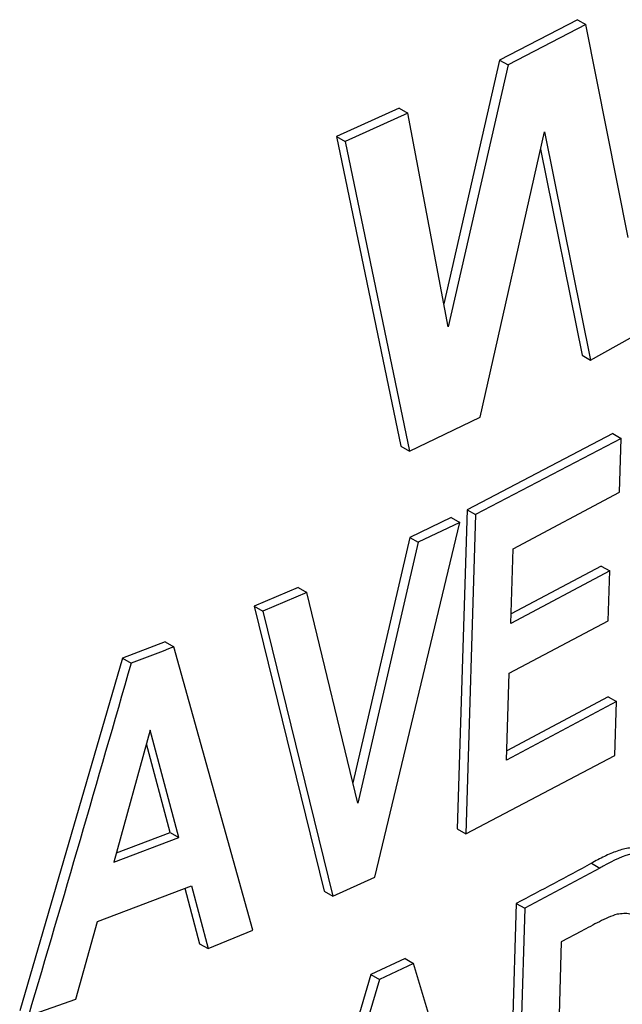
# Paper-space layout '1012-790 Hybird 2way' of a CAD drawing. Header units: millimetres. Extents: x 51 to 2966, y 67 to 3970.
# Tile 109 of 116: x 2514 to 2524, y 2855 to 2871. Entities that reach past the tile are written whole.
import ezdxf

# ---------------------------------------------------------------- set-up
doc = ezdxf.new("R2010")
doc.units = ezdxf.units.MM

psp = doc.layouts.new('1012-790 Hybird 2way')

# ---------------------------------------------------------------- linework, layer by layer
at = {"color": 7, "linetype": 'Continuous', "lineweight": 25}
for p, q in [((2523.33, 2871.44), (2522.022, 2870.763)), ((2523.472, 2871.359), (2522.164, 2870.681)), ((2523.33, 2871.44), (2523.472, 2871.359)), ((2524.181, 2867.783), (2523.472, 2871.359)), ((2522.022, 2870.763), (2521.086, 2866.67)), ((2522.164, 2870.681), (2521.159, 2866.285)), ((2522.022, 2870.763), (2522.164, 2870.681)), ((2520.34, 2869.954), (2519.287, 2869.48)), ((2520.482, 2869.872), (2519.43, 2869.397)), ((2520.34, 2869.954), (2520.482, 2869.872)), ((2521.159, 2866.285), (2520.482, 2869.872)), ((2521.694, 2864.766), (2522.775, 2869.559)), ((2522.775, 2869.559), (2523.548, 2865.725)), ((2519.287, 2869.48), (2520.368, 2864.28)), ((2519.287, 2869.48), (2519.43, 2869.397)), ((2519.43, 2869.397), (2520.51, 2864.198)), ((2522.709, 2869.266), (2523.406, 2865.807)), ((2523.548, 2865.725), (2524.694, 2866.364)), ((2523.406, 2865.807), (2523.548, 2865.725)), ((2520.51, 2864.198), (2521.694, 2864.766)), ((2523.92, 2864.494), (2521.478, 2863.214)), ((2524.061, 2864.412), (2521.619, 2863.132)), ((2523.92, 2864.494), (2524.061, 2864.412)), ((2524.034, 2863.508), (2524.061, 2864.412)), ((2520.368, 2864.28), (2520.51, 2864.198)), ((2522.248, 2862.556), (2524.034, 2863.508)), ((2521.478, 2863.214), (2521.313, 2857.856)), ((2521.478, 2863.214), (2521.619, 2863.132)), ((2521.212, 2863.084), (2520.514, 2862.749)), ((2521.212, 2863.084), (2521.354, 2863.002)), ((2521.619, 2863.132), (2521.455, 2857.774)), ((2519.928, 2857.048), (2521.354, 2863.002)), ((2521.354, 2863.002), (2520.656, 2862.667)), ((2520.514, 2862.749), (2519.56, 2858.632)), ((2520.514, 2862.749), (2520.656, 2862.667)), ((2520.656, 2862.667), (2519.642, 2858.291)), ((2522.209, 2861.304), (2522.248, 2862.556)), ((2523.729, 2862.268), (2522.214, 2861.464)), ((2523.729, 2862.268), (2523.87, 2862.186)), ((2523.87, 2862.186), (2522.209, 2861.304)), ((2523.844, 2861.351), (2523.87, 2862.186)), ((2518.643, 2861.906), (2517.905, 2861.594)), ((2518.643, 2861.906), (2518.786, 2861.824)), ((2518.786, 2861.824), (2518.049, 2861.511)), ((2519.642, 2858.291), (2518.786, 2861.824)), ((2517.905, 2861.594), (2519.079, 2856.812)), ((2517.905, 2861.594), (2518.049, 2861.511)), ((2518.049, 2861.511), (2519.222, 2856.729)), ((2522.184, 2860.469), (2523.844, 2861.351)), ((2516.411, 2860.994), (2515.695, 2860.722)), ((2516.411, 2860.994), (2516.555, 2860.911)), ((2517.884, 2856.154), (2516.555, 2860.911)), ((2515.695, 2860.722), (2513.97, 2854.803)), ((2515.695, 2860.722), (2515.839, 2860.638)), ((2522.139, 2859.008), (2522.184, 2860.469)), ((2523.845, 2860.076), (2522.144, 2859.168)), ((2523.845, 2860.076), (2523.987, 2859.994)), ((2523.987, 2859.994), (2522.139, 2859.008)), ((2523.959, 2859.09), (2523.987, 2859.994)), ((2516.16, 2859.512), (2515.551, 2857.298)), ((2516.639, 2857.713), (2516.16, 2859.512)), ((2516.494, 2857.796), (2516.097, 2859.286)), ((2521.455, 2857.774), (2523.959, 2859.09)), ((2515.594, 2857.453), (2516.494, 2857.796)), ((2516.494, 2857.796), (2516.639, 2857.713)), ((2521.313, 2857.856), (2521.455, 2857.774)), ((2515.551, 2857.298), (2516.639, 2857.713)), ((2523.562, 2857.28), (2523.703, 2857.198)), ((2523.703, 2857.198), (2522.445, 2856.524)), ((2519.222, 2856.729), (2519.928, 2857.048)), ((2515.276, 2856.302), (2516.851, 2856.903)), ((2516.74, 2856.861), (2516.986, 2855.929)), ((2516.851, 2856.903), (2517.13, 2855.846)), ((2519.079, 2856.812), (2519.222, 2856.729)), ((2522.303, 2856.606), (2522.139, 2851.248)), ((2522.303, 2856.606), (2522.445, 2856.524)), ((2522.445, 2856.524), (2522.28, 2851.167)), ((2514.914, 2855.001), (2515.276, 2856.302)), ((2517.13, 2855.846), (2517.884, 2856.154)), ((2523.396, 2856.141), (2523.058, 2855.958)), ((2523.058, 2855.958), (2522.949, 2852.409)), ((2516.986, 2855.929), (2517.13, 2855.846)), ((2520.438, 2855.68), (2519.862, 2855.411)), ((2520.438, 2855.68), (2520.58, 2855.598)), ((2520.58, 2855.598), (2520.005, 2855.329)), ((2521.956, 2851), (2520.58, 2855.598)), ((2519.862, 2855.411), (2518.088, 2849.339)), ((2520.005, 2855.329), (2518.231, 2849.256)), ((2519.862, 2855.411), (2520.005, 2855.329)), ((2514.116, 2854.718), (2514.914, 2855.001))]:
    psp.add_line(p, q, dxfattribs=at)
for points, knots in [([(2516.572, 2850.355), (2514.842, 2852.633), (2511.375, 2857.198), (2507.359, 2862.048), (2505.346, 2864.478)], [0, 0, 0, 0, 0.498959, 1, 1, 1, 1]), ([(2524.385, 2857.521), (2524.328, 2857.537), (2524.268, 2857.543), (2524.136, 2857.528), (2524.066, 2857.509), (2523.924, 2857.458), (2523.853, 2857.428), (2523.708, 2857.359), (2523.635, 2857.32), (2523.562, 2857.28)], [0, 0, 0, 0, 0.25, 0.25, 0.5, 0.5, 0.75, 0.75, 1, 1, 1, 1]), ([(2524.526, 2857.439), (2524.44, 2857.447), (2524.211, 2857.467), (2523.911, 2857.311), (2523.722, 2857.209), (2523.703, 2857.198)], [0, 0, 0, 0, 0.353543, 0.933599, 1, 1, 1, 1]), ([(2524.485, 2856.101), (2524.452, 2856.184), (2524.392, 2856.332), (2524.219, 2856.451), (2524.069, 2856.433), (2523.993, 2856.424)], [0, 0, 0, 0, 0.380778, 0.684543, 1, 1, 1, 1]), ([(2523.993, 2856.424), (2523.945, 2856.407), (2523.847, 2856.374), (2523.648, 2856.275), (2523.497, 2856.194), (2523.396, 2856.141)], [0, 0, 0, 0, 0.250752, 0.501119, 1, 1, 1, 1])]:
    psp.add_open_spline(points, degree=3, knots=knots, dxfattribs=at)
for points in [[(2516.555, 2860.911), (2516.318, 2860.819), (2516.079, 2860.728), (2515.839, 2860.638)], [(2515.839, 2860.638), (2515.272, 2858.66), (2514.698, 2856.687), (2514.116, 2854.718)], [(2523.562, 2857.28), (2523.148, 2857.051), (2522.729, 2856.827), (2522.303, 2856.606)]]:
    psp.add_open_spline(points, degree=3, dxfattribs=at)

doc.saveas('drawing.dxf')
